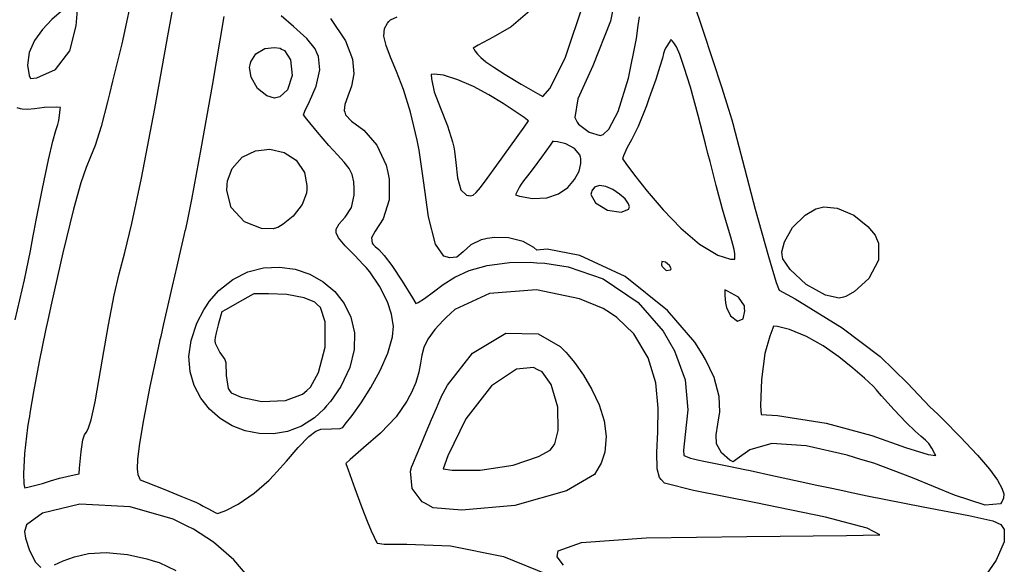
# Model space of a CAD drawing. Extents: x 1 to 11, y 0.3 to 11.8.
# Tile 19 of 21: x 9 to 10.7, y 8.1 to 9. Entities that reach past the tile are written whole.
import ezdxf

# ---------------------------------------------------------------- set-up
doc = ezdxf.new("R2010")
doc.units = 0
doc.layers.get('0').update_dxf_attribs({"linetype": 'CONTINUOUS'})

msp = doc.modelspace()

# ---------------------------------------------------------------- linework, layer by layer
at = {"color": 253}
for points in [[(10.0533, 9.11583), (10.0375, 9.03678), (10.0058, 8.95606), (9.979, 8.89654), (9.97342, 8.86274), (9.97771, 8.85471), (9.97976, 8.85086), (9.99892, 8.83632), (10.0187, 8.83057), (10.0211, 8.83111), (10.0246, 8.83203), (10.0344, 8.84196), (10.0515, 8.87386), (10.07, 8.93392), (10.0844, 9.00515), (10.0878, 9.02903), (10.0901, 9.04454)], [(9.17871, 9.09983), (9.15647, 8.99593), (9.14008, 8.92828), (9.1346, 8.90571), (9.13103, 8.891), (9.11936, 8.847), (9.10867, 8.81272), (9.10042, 8.79178), (9.0925, 8.773), (9.0829, 8.74539), (9.06956, 8.69764), (9.05029, 8.61876), (9.02968, 8.52789), (9.02311, 8.49756), (9.01904, 8.479), (9.0076, 8.42313), (8.99729, 8.36817), (8.99143, 8.33333), (8.98942, 8.32036), (8.98926, 8.31917), (8.98687, 8.30365), (8.98128, 8.25683), (8.97922, 8.22032), (8.98025, 8.20231), (8.98139, 8.19656), (8.98161, 8.19521), (8.98958, 8.19694), (9.0134, 8.20285), (9.0281, 8.20751), (9.044, 8.2124), (9.07064, 8.21875), (9.07958, 8.22065), (9.07958, 8.22065), (9.08046, 8.23068), (9.0835, 8.26074), (9.08653, 8.28174), (9.08925, 8.29085), (9.09229, 8.29519), (9.09608, 8.30176), (9.10135, 8.31771), (9.10856, 8.35015), (9.11604, 8.39214), (9.11833, 8.40614), (9.12164, 8.42692), (9.13232, 8.48899), (9.1429, 8.54238), (9.15207, 8.58094), (9.16194, 8.61925), (9.17453, 8.67199), (9.19189, 8.75369), (9.21604, 8.87901), (9.241, 9.01665), (9.24908, 9.06256)], [(10.1867, 9.07232), (10.2042, 9.02046), (10.2217, 8.96724), (10.2377, 8.91797), (10.2504, 8.87787), (10.2562, 8.85878), (10.258, 8.85232), (10.2625, 8.83594), (10.2756, 8.78532), (10.2985, 8.69775), (10.3222, 8.61231), (10.3365, 8.56526), (10.342, 8.55176), (10.3708, 8.53569), (10.4551, 8.48372), (10.5237, 8.43181), (10.5728, 8.3839), (10.6135, 8.34147), (10.6276, 8.32781), (10.6379, 8.31776), (10.6683, 8.287), (10.6991, 8.25429), (10.7209, 8.22868), (10.7353, 8.2091), (10.7434, 8.19456), (10.7467, 8.18408), (10.7464, 8.1766), (10.7446, 8.17236), (10.7438, 8.17111), (10.7405, 8.16635), (10.7133, 8.16374), (10.658, 8.18169), (10.5818, 8.21322), (10.5124, 8.23936), (10.4888, 8.24642), (10.4645, 8.25375), (10.3903, 8.27089), (10.3282, 8.27485), (10.2888, 8.26346), (10.2658, 8.24772), (10.2587, 8.24181), (10.253, 8.24528), (10.2376, 8.25846), (10.2288, 8.27431), (10.2281, 8.2909), (10.2314, 8.30968), (10.2346, 8.33219), (10.2336, 8.35992), (10.2243, 8.39426), (10.2088, 8.42671), (10.2026, 8.43674), (10.1895, 8.45785), (10.1401, 8.51486), (10.064, 8.57596), (9.98264, 8.61421), (9.92367, 8.6256), (9.90457, 8.62386), (9.89931, 8.62879), (9.87989, 8.63954), (9.85363, 8.64606), (9.82932, 8.64649), (9.81521, 8.64481), (9.81065, 8.64382), (9.80419, 8.64247), (9.78597, 8.63357), (9.77214, 8.62076), (9.76079, 8.61128), (9.74761, 8.60992), (9.74371, 8.611), (9.74371, 8.611), (9.73714, 8.61285), (9.72206, 8.63465), (9.70953, 8.68381), (9.70031, 8.74935), (9.69239, 8.80414), (9.68886, 8.82221), (9.68636, 8.83485), (9.67703, 8.8724), (9.66428, 8.91319), (9.65192, 8.94596), (9.64106, 8.972), (9.63303, 8.99268), (9.62901, 9.00933), (9.63032, 9.02328), (9.63564, 9.03321), (9.63813, 9.03581), (9.6409, 9.03885), (9.65294, 9.04454)], [(9.89208, 9.05556), (9.85846, 9.02669), (9.82617, 9.00786), (9.79878, 8.99322), (9.78993, 8.98785), (9.79096, 8.98654), (9.79394, 8.98242), (9.79801, 8.97706), (9.80382, 8.97103), (9.81293, 8.96349), (9.82704, 8.9535), (9.84776, 8.94032), (9.87679, 8.92296), (9.90597, 8.90619), (9.91581, 8.90067), (9.91581, 8.90067), (9.92876, 8.91601), (9.95622, 8.97194), (9.98947, 9.07026)], [(9.34082, 9.04482), (9.31976, 8.92051), (9.29932, 8.80632), (9.28207, 8.715), (9.27382, 8.67324), (9.27072, 8.6594), (9.27051, 8.65853), (9.2685, 8.64985), (9.26324, 8.6269), (9.25592, 8.59494), (9.24756, 8.55865), (9.23926, 8.52235), (9.23199, 8.49072), (9.22678, 8.46815), (9.22483, 8.45964), (9.22478, 8.45915), (9.22021, 8.43896), (9.20725, 8.3781), (9.19542, 8.31788), (9.18832, 8.27518), (9.185, 8.24669), (9.1844, 8.22922), (9.18565, 8.2194), (9.18778, 8.21403), (9.18935, 8.21089), (9.18972, 8.20975), (9.20074, 8.20535), (9.23394, 8.19211), (9.26318, 8.18039), (9.28108, 8.17313), (9.29129, 8.16868), (9.29753, 8.16558), (9.30344, 8.16222), (9.31272, 8.15712), (9.32497, 8.15076), (9.3291, 8.14871), (9.3329, 8.15018), (9.34435, 8.15451), (9.36643, 8.16542), (9.39512, 8.18522), (9.42215, 8.20904), (9.43044, 8.21767), (9.43636, 8.22385), (9.45344, 8.24322), (9.47472, 8.26774), (9.49397, 8.2876), (9.50646, 8.29731), (9.51118, 8.2991), (9.51546, 8.30078), (9.53435, 8.30176), (9.55029, 8.30197), (9.55317, 8.30328), (9.55485, 8.3041), (9.55946, 8.30979), (9.57183, 8.32553), (9.58794, 8.34836), (9.60553, 8.37608), (9.62235, 8.40657), (9.63613, 8.43767), (9.64458, 8.46718), (9.64643, 8.48676), (9.64546, 8.493), (9.64486, 8.49664), (9.64253, 8.50808), (9.63542, 8.53054), (9.62115, 8.55908), (9.60351, 8.58458), (9.59685, 8.59233), (9.59201, 8.59793), (9.57676, 8.61387), (9.55946, 8.63129), (9.54731, 8.64572), (9.54286, 8.65511), (9.54292, 8.65821), (9.54297, 8.66157), (9.54818, 8.67144), (9.5594, 8.68343), (9.57058, 8.70074), (9.57557, 8.7226), (9.57557, 8.72988), (9.57557, 8.73415), (9.57465, 8.74701), (9.57167, 8.7601), (9.56619, 8.77111), (9.55772, 8.78217), (9.54574, 8.79531), (9.52983, 8.81261), (9.5095, 8.83621), (9.49035, 8.85997), (9.48421, 8.868), (9.48654, 8.87408), (9.49511, 8.89171), (9.50694, 8.91928), (9.51335, 8.94911), (9.51107, 8.97276), (9.50808, 8.9796), (9.50499, 8.9866), (9.49029, 9.0051), (9.46636, 9.02696), (9.44385, 9.04628)], [(9.53304, 9.04135), (9.5599, 9.00131), (9.57254, 8.96838), (9.57487, 8.94151), (9.57069, 8.9196), (9.56401, 8.90147), (9.55865, 8.88618), (9.55757, 8.87565), (9.55849, 8.8725), (9.55974, 8.868), (9.57096, 8.85644), (9.59267, 8.84028), (9.61664, 8.81304), (9.63303, 8.77669), (9.63596, 8.76394), (9.63867, 8.75201), (9.63883, 8.71431), (9.62771, 8.68044), (9.6135, 8.65782), (9.60678, 8.64567), (9.6071, 8.64182), (9.60715, 8.64051), (9.60792, 8.63661), (9.60975, 8.63362), (9.61344, 8.63053), (9.61974, 8.62478), (9.62939, 8.61404), (9.64324, 8.59592), (9.662, 8.56788), (9.68056, 8.53776), (9.68653, 8.52756), (9.69065, 8.5294), (9.70226, 8.53663), (9.71826, 8.5485), (9.736, 8.56174), (9.75711, 8.57503), (9.78299, 8.58697), (9.81526, 8.59625), (9.85547, 8.6014), (9.89274, 8.60183), (9.90511, 8.60101), (9.91922, 8.60015), (9.96149, 8.59343), (10.0245, 8.57206), (10.0874, 8.5294), (10.1325, 8.47737), (10.1438, 8.45785), (10.1529, 8.44206), (10.172, 8.38986), (10.1773, 8.33567), (10.1723, 8.29144), (10.1691, 8.26281), (10.1698, 8.25336), (10.1716, 8.25271), (10.1771, 8.25071), (10.1821, 8.24892), (10.1871, 8.2475), (10.1942, 8.24588), (10.2057, 8.24349), (10.2238, 8.23975), (10.2509, 8.23415), (10.2796, 8.22819), (10.2892, 8.22613), (10.2919, 8.22558), (10.3002, 8.22379), (10.3212, 8.21929), (10.3487, 8.21337), (10.3793, 8.20676), (10.4098, 8.20019), (10.4367, 8.19439), (10.4567, 8.19011), (10.4641, 8.18847), (10.4665, 8.18799), (10.5001, 8.18093), (10.6011, 8.16092), (10.6834, 8.1454), (10.7267, 8.13547), (10.7413, 8.12896), (10.744, 8.12517), (10.7474, 8.12017), (10.7476, 8.09793), (10.733, 8.0644), (10.7088, 8.03011)], [(8.96425, 8.49789), (8.98096, 8.57026), (8.99175, 8.62261), (8.99696, 8.64974), (8.99869, 8.65875), (9.00222, 8.67774), (9.0134, 8.7346), (9.02442, 8.78663), (9.03228, 8.81999), (9.0376, 8.83963), (9.04101, 8.85053), (9.04312, 8.85775), (9.04454, 8.86626), (9.04562, 8.87739), (9.0459, 8.88108), (9.03874, 8.88146), (9.01719, 8.88086), (8.9994, 8.87864), (8.98682, 8.87706), (8.97694, 8.87799), (8.9739, 8.87885), (8.9739, 8.87885), (8.96821, 8.88058)], [(9.95275, 8.05561), (9.9414, 8.07058), (9.94206, 8.07487), (9.94303, 8.08171), (9.98551, 8.09651), (10.1019, 8.10482), (10.2836, 8.1071), (10.4632, 8.1091), (10.523, 8.11057), (10.5004, 8.12213), (10.4254, 8.14253), (10.2999, 8.16829), (10.1874, 8.19015), (10.1348, 8.20367), (10.1288, 8.21039), (10.1257, 8.21392), (10.1217, 8.22944), (10.1211, 8.25896), (10.123, 8.29639), (10.1236, 8.33908), (10.1191, 8.3845), (10.1058, 8.42985), (10.0799, 8.47265), (10.0492, 8.50256), (10.0374, 8.51019), (10.0246, 8.51856), (9.9815, 8.53618), (9.90408, 8.55231), (9.81933, 8.54536), (9.75722, 8.51699), (9.7416, 8.50217), (9.73617, 8.49713), (9.72092, 8.48079), (9.70811, 8.46326), (9.7009, 8.44819), (9.69726, 8.43419), (9.6951, 8.41992), (9.69222, 8.40397), (9.68658, 8.38499), (9.67899, 8.36724), (9.67606, 8.36154), (9.67074, 8.35151), (9.65104, 8.32329), (9.62299, 8.29351), (9.59261, 8.26714), (9.56831, 8.24621), (9.56054, 8.23887), (9.56446, 8.22771), (9.57656, 8.19412), (9.58925, 8.15989), (9.59907, 8.13482), (9.60628, 8.11735), (9.61133, 8.10612), (9.61458, 8.09961), (9.61649, 8.0964), (9.61714, 8.09543), (9.61735, 8.09506), (9.62961, 8.09347), (9.67019, 8.09375), (9.74897, 8.09039), (9.84462, 8.0715), (9.92437, 8.03874)], [(9.38601, 8.03293), (9.35883, 8.06515), (9.322, 8.09706), (9.28581, 8.12039), (9.27311, 8.12679), (9.24946, 8.13872), (9.17182, 8.16103), (9.08106, 8.16596), (9.01357, 8.14953), (8.98454, 8.12869), (8.98215, 8.11979), (8.98128, 8.1166), (8.98312, 8.10422), (8.99007, 8.08203), (9.00103, 8.06131), (9.01042, 8.05122)], [(9.0351, 8.05604), (9.05078, 8.06332), (9.07107, 8.0709), (9.09668, 8.07671), (9.12836, 8.07878), (9.16699, 8.07514), (9.20193, 8.06728), (9.21332, 8.06369), (9.22374, 8.06044), (9.25385, 8.04633)]]:
    msp.add_lwpolyline(points, dxfattribs=at)
for points in [[(8.99192, 8.93338), (9.00342, 8.93435), (9.03694, 8.94949), (9.06272, 8.9834), (9.07437, 9.0281), (9.07715, 9.06435), (9.07715, 9.07639), (9.07389, 9.07411), (9.06418, 9.06717), (9.04801, 9.05469), (9.03043, 9.03939), (9.01357, 9.0216), (8.99929, 9.00179), (8.98964, 8.98019), (8.98649, 8.95731), (8.98953, 8.93896), (8.99192, 8.93338)], [(10.2618, 8.60769), (10.2618, 8.60997), (10.2616, 8.61686), (10.2606, 8.62463), (10.2583, 8.63374), (10.2544, 8.64703), (10.2483, 8.66726), (10.2398, 8.69738), (10.2283, 8.74001), (10.2171, 8.78353), (10.2134, 8.79801), (10.2091, 8.81526), (10.1957, 8.86675), (10.1816, 8.91754), (10.1707, 8.95318), (10.1625, 8.97657), (10.1564, 8.99046), (10.1521, 8.99772), (10.1489, 9.00114), (10.1471, 9.00287), (10.1466, 9.00353), (10.145, 9.00103), (10.1402, 8.99354), (10.1367, 8.98774), (10.1349, 8.98361), (10.1334, 8.97851), (10.1311, 8.96989), (10.1268, 8.95503), (10.1191, 8.93138), (10.11, 8.90506), (10.1069, 8.89632), (10.1023, 8.88379), (10.0873, 8.84651), (10.0755, 8.82281), (10.0674, 8.80892), (10.061, 8.79372), (10.0593, 8.78847), (10.0596, 8.78797), (10.0652, 8.78006), (10.0808, 8.75906), (10.1039, 8.72982), (10.1325, 8.6965), (10.1647, 8.66342), (10.1983, 8.63476), (10.2313, 8.61475), (10.2542, 8.60747), (10.2618, 8.60769)], [(9.44456, 8.98643), (9.44965, 8.98372), (9.46044, 8.96685), (9.46382, 8.93896), (9.45551, 8.91292), (9.44168, 8.8999), (9.43647, 8.89887), (9.43212, 8.89806), (9.41792, 8.90192), (9.40099, 8.91542), (9.38971, 8.93544), (9.3871, 8.95281), (9.38818, 8.95811), (9.38921, 8.96326), (9.39828, 8.97754), (9.41471, 8.98708), (9.43197, 8.98926), (9.44179, 8.9879), (9.44456, 8.98643)], [(9.71436, 8.94065), (9.71479, 8.93278), (9.72, 8.90929), (9.73101, 8.87999), (9.74388, 8.84814), (9.75304, 8.81912), (9.75515, 8.80919), (9.75657, 8.80246), (9.75879, 8.78179), (9.76161, 8.75435), (9.76785, 8.73258), (9.77789, 8.72288), (9.78162, 8.72233), (9.78271, 8.72222), (9.78608, 8.7219), (9.79025, 8.72304), (9.79557, 8.72743), (9.8035, 8.73676), (9.81543, 8.75265), (9.83285, 8.77692), (9.85721, 8.81104), (9.88172, 8.84543), (9.88992, 8.85682), (9.88792, 8.8584), (9.88178, 8.86285), (9.86578, 8.87392), (9.84397, 8.88824), (9.81819, 8.90381), (9.79036, 8.91872), (9.76253, 8.9311), (9.73654, 8.93907), (9.71978, 8.94129), (9.71436, 8.94065)], [(9.48996, 8.73307), (9.48953, 8.72629), (9.48172, 8.70628), (9.46528, 8.685), (9.44764, 8.67051), (9.43799, 8.66465), (9.43576, 8.66396), (9.42953, 8.66194), (9.40853, 8.66303), (9.37782, 8.67503), (9.35379, 8.70079), (9.34571, 8.73144), (9.34668, 8.74126), (9.34739, 8.74881), (9.35558, 8.77078), (9.37358, 8.79118), (9.39735, 8.80274), (9.42372, 8.80561), (9.44943, 8.79992), (9.47119, 8.78581), (9.48579, 8.76351), (9.4904, 8.74061), (9.48996, 8.73307)], [(9.86649, 8.72347), (9.87375, 8.72097), (9.89681, 8.71679), (9.92264, 8.71799), (9.9439, 8.72526), (9.96067, 8.73687), (9.97299, 8.75108), (9.9809, 8.76611), (9.98443, 8.78022), (9.98443, 8.78901), (9.98361, 8.79161), (9.98226, 8.79585), (9.97288, 8.80686), (9.95697, 8.81526), (9.94189, 8.81901), (9.93468, 8.81993), (9.93381, 8.82004), (9.92865, 8.81287), (9.91314, 8.79139), (9.89817, 8.77115), (9.88786, 8.7576), (9.88103, 8.74875), (9.87651, 8.74283), (9.87338, 8.7379), (9.87039, 8.73204), (9.8674, 8.72564), (9.86649, 8.72347)], [(10.0033, 8.72814), (10.0024, 8.72396), (10.0103, 8.70899), (10.0324, 8.69607), (10.057, 8.69222), (10.0704, 8.69749), (10.0714, 8.70036), (10.0719, 8.70187), (10.0702, 8.70736), (10.0639, 8.71599), (10.054, 8.72493), (10.0421, 8.73292), (10.0295, 8.7385), (10.0178, 8.7405), (10.0086, 8.73747), (10.0038, 8.73062), (10.0033, 8.72814)], [(10.3474, 8.61518), (10.3465, 8.62082), (10.3511, 8.63883), (10.366, 8.66461), (10.3885, 8.68696), (10.4078, 8.6984), (10.4148, 8.70014), (10.4222, 8.70204), (10.4462, 8.69971), (10.4766, 8.68664), (10.5017, 8.6665), (10.5145, 8.65076), (10.5171, 8.64481), (10.5209, 8.63629), (10.5207, 8.60553), (10.5032, 8.57264), (10.4778, 8.54937), (10.462, 8.53993), (10.4575, 8.5389), (10.45, 8.53722), (10.4253, 8.54281), (10.3903, 8.56196), (10.3614, 8.58871), (10.3484, 8.60824), (10.3474, 8.61518)], [(9.52587, 8.34272), (9.521, 8.33697), (9.50413, 8.32161), (9.48042, 8.30643), (9.45546, 8.29676), (9.42979, 8.29232), (9.40414, 8.29281), (9.37913, 8.29785), (9.35542, 8.30707), (9.33371, 8.32021), (9.31461, 8.33686), (9.29878, 8.35672), (9.28689, 8.37939), (9.27963, 8.40457), (9.27756, 8.43192), (9.28142, 8.4611), (9.29183, 8.49181), (9.30447, 8.51606), (9.30951, 8.5236), (9.31435, 8.53093), (9.33176, 8.55089), (9.35688, 8.57107), (9.38406, 8.58458), (9.41233, 8.59185), (9.44086, 8.59326), (9.46886, 8.58931), (9.49533, 8.58029), (9.51953, 8.56674), (9.54053, 8.54899), (9.55751, 8.5275), (9.56956, 8.50265), (9.57585, 8.47487), (9.57547, 8.44461), (9.5676, 8.41222), (9.55132, 8.3781), (9.53288, 8.35101), (9.52587, 8.34272)], [(10.1462, 8.58903), (10.1467, 8.5905), (10.144, 8.59625), (10.1367, 8.60206), (10.1302, 8.60297), (10.1297, 8.59717), (10.1303, 8.5956), (10.131, 8.59403), (10.1381, 8.58681), (10.1458, 8.58794), (10.1462, 8.58903)], [(9.39464, 8.54486), (9.39367, 8.54432), (9.37446, 8.53353), (9.34369, 8.51617), (9.33703, 8.51237), (9.33539, 8.50662), (9.33046, 8.48921), (9.32656, 8.47478), (9.32476, 8.4661), (9.32443, 8.46164), (9.32454, 8.46018), (9.32487, 8.45578), (9.33306, 8.43913), (9.34229, 8.42676), (9.34315, 8.42449), (9.34435, 8.42122), (9.34489, 8.39785), (9.34825, 8.37403), (9.35092, 8.37056), (9.35389, 8.36664), (9.37164, 8.35878), (9.40886, 8.35092), (9.45187, 8.35286), (9.48226, 8.36393), (9.48996, 8.3705), (9.49707, 8.37663), (9.51144, 8.40332), (9.52311, 8.44894), (9.52294, 8.49419), (9.51471, 8.52035), (9.50896, 8.52576), (9.50429, 8.53017), (9.4854, 8.53797), (9.45383, 8.54368), (9.42122, 8.54525), (9.40126, 8.54503), (9.39464, 8.54486)], [(10.2795, 8.51872), (10.2791, 8.52317), (10.2682, 8.53901), (10.2486, 8.55003), (10.244, 8.55197), (10.244, 8.55132), (10.2439, 8.54215), (10.2449, 8.52875), (10.2455, 8.52593), (10.2466, 8.52061), (10.2542, 8.50538), (10.2664, 8.49593), (10.2766, 8.49972), (10.2799, 8.51411), (10.2795, 8.51872)], [(10.3092, 8.32747), (10.3387, 8.32531), (10.4265, 8.31168), (10.5087, 8.28944), (10.5697, 8.26774), (10.6101, 8.25543), (10.6239, 8.25336), (10.6223, 8.25667), (10.6171, 8.26644), (10.6115, 8.27485), (10.6055, 8.28114), (10.5977, 8.28782), (10.5866, 8.29747), (10.5708, 8.31267), (10.5488, 8.33589), (10.5264, 8.36117), (10.5192, 8.36968), (10.5173, 8.37196), (10.511, 8.37819), (10.4958, 8.39268), (10.4747, 8.41108), (10.4493, 8.43121), (10.4208, 8.45096), (10.3908, 8.46815), (10.3606, 8.48074), (10.3389, 8.48611), (10.3317, 8.48654), (10.3301, 8.48275), (10.3248, 8.46875), (10.3161, 8.43718), (10.3096, 8.39051), (10.3083, 8.34321), (10.3092, 8.32747)], [(9.73264, 8.35926), (9.74354, 8.38053), (9.7889, 8.43787), (9.84907, 8.47379), (9.90707, 8.47254), (9.94706, 8.45019), (9.95697, 8.43951), (9.9611, 8.43511), (9.97271, 8.42096), (9.98887, 8.39833), (10.0041, 8.37267), (10.017, 8.34494), (10.0261, 8.31619), (10.0301, 8.28743), (10.0276, 8.2596), (10.0208, 8.23969), (10.0173, 8.23378), (10.0085, 8.21924), (9.95828, 8.18983), (9.86518, 8.16308), (9.76986, 8.15494), (9.71767, 8.15929), (9.70426, 8.16661), (9.69829, 8.16992), (9.67985, 8.19396), (9.67686, 8.22521), (9.67871, 8.23204), (9.67876, 8.23236), (9.68104, 8.23779), (9.68707, 8.25217), (9.69558, 8.27229), (9.70535, 8.29531), (9.71517, 8.31842), (9.72374, 8.33865), (9.72999, 8.35325), (9.73236, 8.35872), (9.73264, 8.35926)], [(9.933, 8.26872), (9.9375, 8.27468), (9.94299, 8.29878), (9.94265, 8.34088), (9.93093, 8.38172), (9.91422, 8.40451), (9.90679, 8.4081), (9.89887, 8.41189), (9.86817, 8.4089), (9.82303, 8.37929), (9.77701, 8.31944), (9.74408, 8.25265), (9.736, 8.22939), (9.75233, 8.22706), (9.8024, 8.227), (9.86199, 8.23594), (9.90782, 8.25146), (9.92882, 8.26324), (9.933, 8.26872)]]:
    msp.add_lwpolyline(points, close=True, dxfattribs=at)

doc.saveas('drawing.dxf')
